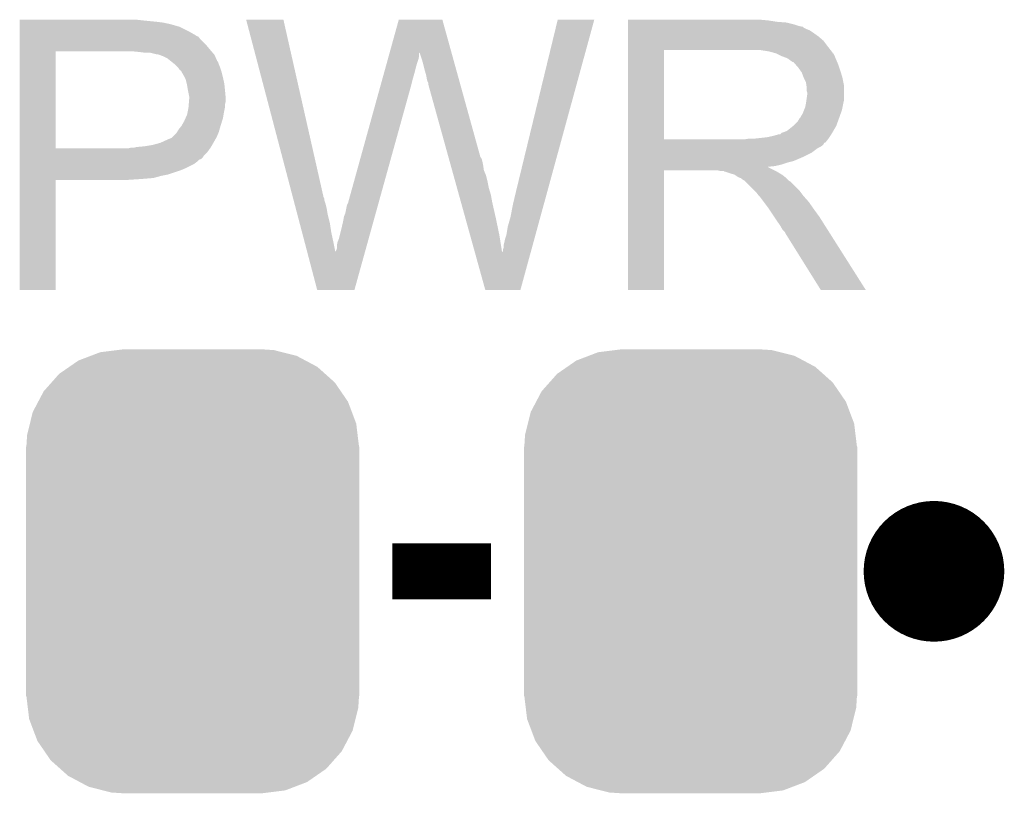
# Model space of a CAD drawing. Extents: x -1.3 to 24.2, y -3.9 to 39.2.
# Tile 15 of 43: x 15.1 to 18.7, y 0.8 to 3.6. Entities that reach past the tile are written whole.
import ezdxf

# ---------------------------------------------------------------- set-up
doc = ezdxf.new("R2010")
doc.units = 0
doc.layers.get('0').update_dxf_attribs({"linetype": 'CONTINUOUS'})
doc.layers.add('BOOST_10_CLICK_V101_GTO', color=14, linetype='CONTINUOUS')
doc.layers.add('BOOST_10_CLICK_V101_GTS', color=12, linetype='CONTINUOUS')

# ---------------------------------------------------------------- blocks, each defined once
blk = doc.blocks.new('CUSTOM_87')
for points in [[(-0.368484, 0.777768), (-0.333938, 0.790942), (0.3756, 0.777768), (0.32361, 0.790942)], [(-0.333938, 0.790942), (-0.273256, 0.798498), (0.32361, 0.790942), (0.29379, 0.798498)], [(-0.273256, 0.798498), (-0.25019, 0.80137), (0.29379, 0.798498), (0.25019, 0.80137)], [(-0.44566, 0.738152), (-0.412794, 0.76087), (0.45012, 0.738152), (0.407388, 0.76087)], [(-0.412794, 0.76087), (-0.368484, 0.777768), (0.407388, 0.76087), (0.3756, 0.777768)], [(-0.50967, 0.681926), (-0.482218, 0.71288), (0.51306, 0.681926), (0.47841, 0.71288)], [(-0.482218, 0.71288), (-0.44566, 0.738152), (0.47841, 0.71288), (0.45012, 0.738152)], [(-0.538216, 0.649738), (-0.50967, 0.681926), (0.53514, 0.649738), (0.51306, 0.681926)], [(-0.55793, 0.61233), (-0.538216, 0.649738), (0.560798, 0.61233), (0.53514, 0.649738)], [(-0.577562, 0.575076), (-0.55793, 0.61233), (0.574852, 0.575076), (0.560798, 0.61233)], [(-0.587972, 0.533366), (-0.577562, 0.575076), (0.590586, 0.533366), (0.574852, 0.575076)], [(-0.597996, 0.49319), (-0.587972, 0.533366), (0.595442, 0.49319), (0.590586, 0.533366)], [(-0.60071, 0.44958), (-0.597996, 0.49319), (0.60071, 0.44958), (0.595442, 0.49319)], [(-0.60198, -0.44958), (-0.60198, 0.44958), (0.60198, -0.44958), (0.60198, 0.44958)], [(-0.59544, -0.49319), (-0.60071, -0.44958), (0.597996, -0.49319), (0.60071, -0.44958)], [(-0.590586, -0.533366), (-0.59544, -0.49319), (0.58797, -0.533366), (0.597996, -0.49319)], [(-0.57485, -0.575076), (-0.590586, -0.533366), (0.577562, -0.575076), (0.58797, -0.533366)], [(-0.560798, -0.61233), (-0.57485, -0.575076), (0.557928, -0.61233), (0.577562, -0.575076)], [(-0.535138, -0.649738), (-0.560798, -0.61233), (0.538216, -0.649738), (0.557928, -0.61233)], [(-0.51306, -0.681926), (-0.535138, -0.649738), (0.509668, -0.681926), (0.538216, -0.649738)], [(-0.478408, -0.71288), (-0.51306, -0.681926), (0.482218, -0.71288), (0.509668, -0.681926)], [(-0.45012, -0.738152), (-0.478408, -0.71288), (0.445658, -0.738152), (0.482218, -0.71288)], [(-0.407386, -0.76087), (-0.45012, -0.738152), (0.412794, -0.76087), (0.445658, -0.738152)], [(-0.3756, -0.777768), (-0.407386, -0.76087), (0.368482, -0.777768), (0.412794, -0.76087)], [(-0.323608, -0.790942), (-0.3756, -0.777768), (0.333938, -0.790942), (0.368482, -0.777768)], [(-0.29379, -0.798498), (-0.323608, -0.790942), (0.273254, -0.798498), (0.333938, -0.790942)], [(-0.25019, -0.80137), (-0.29379, -0.798498), (0.25019, -0.80137), (0.273254, -0.798498)]]:
    blk.add_solid(points)

msp = doc.modelspace()

# ---------------------------------------------------------------- linework, layer by layer
at = {"layer": 'BOOST_10_CLICK_V101_GTO', "const_width": 0.254}
msp.add_lwpolyline([(18.3134, 1.651, 1), (18.5674, 1.651, 1)], format="xyb", close=True, dxfattribs=at)
at = {"layer": 'BOOST_10_CLICK_V101_GTO', "const_width": 0.2032}
msp.add_lwpolyline([(16.4846, 1.651), (16.8402, 1.651)], dxfattribs=at)
at = {"layer": 'BOOST_10_CLICK_V101_GTO'}
for points in [[(15.138422, 3.63982), (15.138424, 3.64236), (15.5829, 3.63982), (15.560038, 3.64236)], [(15.138422, 3.63474), (15.138422, 3.63982), (15.6337, 3.63474), (15.5829, 3.63982)], [(15.138422, 3.6322), (15.138422, 3.63474), (15.654022, 3.6322), (15.6337, 3.63474)], [(15.138422, 3.62966), (15.138422, 3.6322), (15.66672, 3.62966), (15.656562, 3.6322)], [(15.138422, 3.62712), (15.138422, 3.62966), (15.67942, 3.62712), (15.66672, 3.62966)], [(15.138422, 3.61696), (15.138422, 3.62712), (15.71498, 3.61696), (15.67942, 3.62712)], [(15.956312, 3.64234), (15.956306, 3.642356), (16.090904, 3.64234), (15.956306, 3.642356)], [(16.124644, 3.002278), (15.956312, 3.64234), (16.23568, 3.002278), (16.090904, 3.64234)], [(16.474406, 3.522942), (16.507474, 3.642342), (16.69801, 3.522942), (16.664944, 3.642342)], [(16.507474, 3.642342), (16.50748, 3.64236), (16.664944, 3.642342), (16.50748, 3.64236)], [(16.9291, 3.01498), (17.081512, 3.64233), (17.042018, 3.01498), (17.213574, 3.64233)], [(17.081512, 3.64233), (17.08152, 3.64236), (17.213574, 3.64233), (17.08152, 3.64236)], [(17.335522, 3.63982), (17.335524, 3.64236), (17.84096, 3.63982), (17.81302, 3.64236)], [(17.335522, 3.63474), (17.335522, 3.63982), (17.873978, 3.63474), (17.84096, 3.63982)], [(17.335522, 3.6322), (17.335522, 3.63474), (17.907, 3.6322), (17.873978, 3.63474)], [(17.335522, 3.62458), (17.335522, 3.6322), (17.937478, 3.62458), (17.907, 3.6322)], [(15.138422, 3.59664), (15.138422, 3.61696), (15.755618, 3.59664), (15.71498, 3.61696)], [(15.138422, 3.586478), (15.138422, 3.59664), (15.773398, 3.586478), (15.755618, 3.59664)], [(17.335522, 3.6195), (17.335522, 3.62458), (17.952722, 3.6195), (17.937478, 3.62458)], [(17.335522, 3.61696), (17.335522, 3.6195), (17.965422, 3.61696), (17.952722, 3.6195)], [(17.335522, 3.616936), (17.335522, 3.61696), (17.96796, 3.616936), (17.965422, 3.61696)], [(17.335522, 3.614414), (17.335522, 3.616936), (17.967976, 3.614414), (17.96796, 3.616936)], [(17.335522, 3.60934), (17.335522, 3.614414), (17.97812, 3.60934), (17.967976, 3.614414)], [(17.335522, 3.604258), (17.335522, 3.60934), (17.990822, 3.604258), (17.97812, 3.60934)], [(17.335522, 3.5941), (17.335522, 3.604258), (18.00606, 3.5941), (17.990822, 3.604258)], [(17.335522, 3.5814), (17.335522, 3.5941), (18.02384, 3.5814), (18.00606, 3.5941)], [(15.13842, 3.54838), (15.138422, 3.57124), (15.81404, 3.54838), (15.791182, 3.57124)], [(15.138422, 3.58394), (15.138422, 3.586478), (15.775944, 3.58394), (15.773398, 3.586478)], [(15.138422, 3.581396), (15.138422, 3.58394), (15.78356, 3.581396), (15.775944, 3.58394)], [(15.138422, 3.57124), (15.138422, 3.581396), (15.791182, 3.57124), (15.78356, 3.581396)], [(17.33552, 3.54584), (17.335522, 3.566158), (18.05686, 3.54584), (18.041622, 3.566158)], [(17.335522, 3.566158), (17.335522, 3.5814), (18.041622, 3.566158), (18.02384, 3.5814)], [(15.138412, 3.177562), (15.13842, 3.52806), (15.26794, 3.177562), (15.267962, 3.52806)], [(15.13842, 3.53314), (15.13842, 3.54838), (15.82674, 3.53314), (15.81404, 3.54838)], [(15.13842, 3.52806), (15.13842, 3.53314), (15.831094, 3.52806), (15.82674, 3.53314)], [(15.57274, 3.52552), (15.54734, 3.52806), (15.833272, 3.52552), (15.831094, 3.52806)], [(15.593062, 3.52298), (15.57274, 3.52552), (15.835448, 3.52298), (15.833272, 3.52552)], [(15.631162, 3.5179), (15.610842, 3.52298), (15.839802, 3.5179), (15.835448, 3.52298)], [(16.473712, 3.520436), (16.474406, 3.522942), (16.58112, 3.520436), (16.583618, 3.522942)], [(16.58366, 3.520444), (16.583618, 3.522942), (16.698702, 3.520444), (16.69801, 3.522942)], [(16.59128, 3.49758), (16.58366, 3.520444), (16.705034, 3.49758), (16.698702, 3.520444)], [(17.335512, 3.210582), (17.33552, 3.53312), (17.46504, 3.210582), (17.465042, 3.53312)], [(17.33552, 3.53314), (17.33552, 3.54584), (18.066738, 3.53314), (18.05686, 3.54584)], [(17.33552, 3.53312), (17.33552, 3.53314), (17.465042, 3.53312), (17.77238, 3.53314)], [(17.843502, 3.52806), (17.810482, 3.53314), (18.070688, 3.52806), (18.066738, 3.53314)], [(17.862136, 3.522978), (17.843502, 3.52806), (18.07464, 3.522978), (18.070688, 3.52806)], [(17.87144, 3.52044), (17.862136, 3.522978), (18.074664, 3.52044), (18.07464, 3.522978)], [(17.871472, 3.520424), (17.87144, 3.52044), (18.077186, 3.520424), (18.074664, 3.52044)], [(15.636244, 3.517898), (15.631162, 3.5179), (15.839804, 3.517898), (15.839802, 3.5179)], [(15.643018, 3.515358), (15.636244, 3.517898), (15.84198, 3.515358), (15.839804, 3.517898)], [(15.65656, 3.51028), (15.643018, 3.515358), (15.844238, 3.51028), (15.84198, 3.515358)], [(15.6718, 3.50266), (15.65656, 3.51028), (15.847626, 3.50266), (15.844238, 3.51028)], [(15.684498, 3.492502), (15.6718, 3.50266), (15.852142, 3.492502), (15.847626, 3.50266)], [(15.68768, 3.489956), (15.684498, 3.492502), (15.85468, 3.489956), (15.852142, 3.492502)], [(15.6972, 3.48234), (15.68768, 3.489956), (15.85722, 3.48234), (15.85468, 3.489956)], [(16.45894, 3.4671), (16.463864, 3.48488), (16.56842, 3.4671), (16.5735, 3.48488)], [(16.463864, 3.48488), (16.468086, 3.50012), (16.5735, 3.48488), (16.578578, 3.50012)], [(16.468086, 3.50012), (16.471602, 3.512818), (16.578578, 3.50012), (16.58112, 3.512818)], [(16.471602, 3.512818), (16.473712, 3.520436), (16.58112, 3.512818), (16.58112, 3.520436)], [(16.59636, 3.4798), (16.59128, 3.49758), (16.709958, 3.4798), (16.705034, 3.49758)], [(17.89176, 3.51028), (17.871472, 3.520424), (18.08226, 3.51028), (18.077186, 3.520424)], [(17.912082, 3.502658), (17.89176, 3.51028), (18.08531, 3.502658), (18.08226, 3.51028)], [(17.918854, 3.49758), (17.912082, 3.502658), (18.08734, 3.49758), (18.08531, 3.502658)], [(17.92224, 3.49504), (17.918854, 3.49758), (18.08843, 3.49504), (18.08734, 3.49758)], [(17.929864, 3.48996), (17.92224, 3.49504), (18.090606, 3.48996), (18.08843, 3.49504)], [(17.932406, 3.489954), (17.929864, 3.48996), (18.09061, 3.489954), (18.090606, 3.48996)], [(17.941292, 3.4798), (17.932406, 3.489954), (18.09496, 3.4798), (18.09061, 3.489954)], [(15.709898, 3.469642), (15.6972, 3.48234), (15.8623, 3.469642), (15.85722, 3.48234)], [(15.71244, 3.4671), (15.709898, 3.469642), (15.863148, 3.4671), (15.8623, 3.469642)], [(15.71753, 3.45948), (15.71244, 3.4671), (15.865686, 3.45948), (15.863148, 3.4671)], [(15.720066, 3.459468), (15.71753, 3.45948), (15.86569, 3.459468), (15.865686, 3.45948)], [(15.722964, 3.4544), (15.720066, 3.459468), (15.867378, 3.4544), (15.86569, 3.459468)], [(15.73022, 3.4417), (15.722964, 3.4544), (15.870556, 3.4417), (15.867378, 3.4544)], [(16.453312, 3.44678), (16.45894, 3.4671), (16.56334, 3.44678), (16.56842, 3.4671)], [(16.60144, 3.45948), (16.59636, 3.4798), (16.715584, 3.45948), (16.709958, 3.4798)], [(16.60652, 3.441702), (16.60144, 3.45948), (16.720508, 3.441702), (16.715584, 3.45948)], [(17.95018, 3.469642), (17.941292, 3.4798), (18.098346, 3.469642), (18.09496, 3.4798)], [(17.959252, 3.45694), (17.95018, 3.469642), (18.10258, 3.45694), (18.098346, 3.469642)], [(17.96288, 3.45186), (17.959252, 3.45694), (18.104106, 3.45186), (18.10258, 3.45694)], [(17.9705, 3.431542), (17.96288, 3.45186), (18.1102, 3.431542), (18.104106, 3.45186)], [(15.734032, 3.43408), (15.73022, 3.4417), (15.87246, 3.43408), (15.870556, 3.4417)], [(15.737842, 3.426458), (15.734032, 3.43408), (15.874154, 3.426458), (15.87246, 3.43408)], [(15.741652, 3.411218), (15.737842, 3.426458), (15.87754, 3.411218), (15.874154, 3.426458)], [(16.442762, 3.40868), (16.448388, 3.429), (16.55318, 3.40868), (16.55826, 3.429)], [(16.448388, 3.429), (16.453312, 3.44678), (16.55826, 3.429), (16.56334, 3.44678)], [(16.60906, 3.42646), (16.60652, 3.441702), (16.724728, 3.42646), (16.720508, 3.441702)], [(16.6116, 3.418842), (16.60906, 3.42646), (16.726838, 3.418842), (16.724728, 3.42646)], [(16.614138, 3.413764), (16.6116, 3.418842), (16.728244, 3.413764), (16.726838, 3.418842)], [(16.61414, 3.408682), (16.614138, 3.413764), (16.729652, 3.408682), (16.728244, 3.413764)], [(17.9705, 3.43154), (17.9705, 3.431542), (18.110202, 3.43154), (18.1102, 3.431542)], [(17.97812, 3.416296), (17.9705, 3.43154), (18.11325, 3.416296), (18.110202, 3.43154)], [(17.979572, 3.406138), (17.97812, 3.416296), (18.11528, 3.406138), (18.11325, 3.416296)], [(15.74292, 3.40614), (15.741652, 3.411218), (15.878048, 3.40614), (15.87754, 3.411218)], [(15.74546, 3.3909), (15.74292, 3.40614), (15.879572, 3.3909), (15.878048, 3.40614)], [(15.746476, 3.38582), (15.74546, 3.3909), (15.88008, 3.38582), (15.879572, 3.3909)], [(15.75054, 3.365498), (15.746476, 3.38582), (15.881928, 3.365498), (15.88008, 3.38582)], [(16.324582, 2.981962), (16.442762, 3.40868), (16.434798, 2.981962), (16.55318, 3.40868)], [(16.686716, 3.147056), (16.61414, 3.408682), (16.802102, 3.147056), (16.729652, 3.408682)], [(17.98066, 3.398518), (17.979572, 3.406138), (18.11528, 3.398518), (18.11528, 3.406138)], [(17.980662, 3.385818), (17.98066, 3.398518), (18.11528, 3.385818), (18.11528, 3.398518)], [(17.9832, 3.378196), (17.980662, 3.385818), (18.11528, 3.378196), (18.11528, 3.385818)], [(15.749058, 3.337558), (15.749904, 3.347718), (15.88008, 3.337558), (15.88262, 3.347718)], [(15.749904, 3.347718), (15.75054, 3.35534), (15.88262, 3.347718), (15.88262, 3.35534)], [(15.75054, 3.357882), (15.75054, 3.365498), (15.88262, 3.357882), (15.881928, 3.365498)], [(15.75054, 3.35534), (15.75054, 3.357882), (15.88262, 3.35534), (15.88262, 3.357882)], [(17.97812, 3.340102), (17.97957, 3.350258), (18.11274, 3.340102), (18.11528, 3.350258)], [(17.97957, 3.350258), (17.9832, 3.37566), (18.11528, 3.350258), (18.11528, 3.37566)], [(17.9832, 3.37566), (17.9832, 3.378196), (18.11528, 3.37566), (18.11528, 3.378196)], [(15.743426, 3.302), (15.748, 3.324858), (15.875, 3.302), (15.87957, 3.324858)], [(15.748, 3.324858), (15.74821, 3.327398), (15.87957, 3.324858), (15.88008, 3.327398)], [(15.74821, 3.327398), (15.749058, 3.337558), (15.88008, 3.327398), (15.88008, 3.337558)], [(17.965418, 3.301998), (17.970498, 3.3147), (18.103038, 3.301998), (18.107658, 3.3147)], [(17.970498, 3.3147), (17.975578, 3.327398), (18.107658, 3.3147), (18.110198, 3.327398)], [(17.975578, 3.327398), (17.978118, 3.3401), (18.110198, 3.327398), (18.11274, 3.3401)], [(17.978118, 3.3401), (17.97812, 3.340102), (18.11274, 3.3401), (18.11274, 3.340102)], [(15.7226, 3.258822), (15.73276, 3.2766), (15.863862, 3.258822), (15.869334, 3.2766)], [(15.73276, 3.2766), (15.737274, 3.286758), (15.869334, 3.2766), (15.87246, 3.286758)], [(15.737274, 3.286758), (15.742918, 3.299458), (15.87246, 3.286758), (15.874576, 3.299458)], [(15.742918, 3.299458), (15.743426, 3.302), (15.874576, 3.299458), (15.875, 3.302)], [(17.934938, 3.261358), (17.947638, 3.274058), (18.088262, 3.261358), (18.09288, 3.274058)], [(17.947638, 3.274058), (17.955258, 3.286758), (18.09288, 3.274058), (18.097498, 3.286758)], [(17.955258, 3.286758), (17.957798, 3.2893), (18.097498, 3.286758), (18.098422, 3.2893)], [(17.957798, 3.2893), (17.96034, 3.294378), (18.098422, 3.2893), (18.100268, 3.294378)], [(17.96034, 3.294378), (17.965418, 3.301998), (18.100268, 3.294378), (18.103038, 3.301998)], [(15.706342, 3.235958), (15.712438, 3.246118), (15.85722, 3.235958), (15.860122, 3.246118)], [(15.712438, 3.246118), (15.718534, 3.25374), (15.860122, 3.246118), (15.8623, 3.25374)], [(15.718534, 3.25374), (15.7226, 3.258822), (15.8623, 3.25374), (15.863862, 3.258822)], [(17.889218, 3.233416), (17.896842, 3.23596), (18.072522, 3.233416), (18.074006, 3.23596)], [(17.896842, 3.23596), (17.909538, 3.24104), (18.074006, 3.23596), (18.076968, 3.24104)], [(17.909538, 3.24104), (17.931762, 3.258818), (18.076968, 3.24104), (18.08734, 3.258818)], [(17.931762, 3.258818), (17.934938, 3.261358), (18.08734, 3.258818), (18.088262, 3.261358)], [(15.6464, 3.197858), (15.67434, 3.21056), (15.837988, 3.197858), (15.845246, 3.21056)], [(15.67434, 3.21056), (15.687036, 3.21564), (15.845246, 3.21056), (15.848148, 3.21564)], [(15.687036, 3.21564), (15.689574, 3.218178), (15.848148, 3.21564), (15.8496, 3.218178)], [(15.689574, 3.218178), (15.704818, 3.233418), (15.8496, 3.218178), (15.85613, 3.233418)], [(15.704818, 3.233418), (15.706342, 3.235958), (15.85613, 3.233418), (15.85722, 3.235958)], [(17.335512, 3.21056), (17.335512, 3.210582), (17.757138, 3.21056), (17.46504, 3.210582)], [(17.335512, 3.2004), (17.335512, 3.21056), (18.04924, 3.2004), (18.057368, 3.21056)], [(17.335512, 3.19786), (17.335512, 3.2004), (18.046696, 3.19786), (18.04924, 3.2004)], [(17.757138, 3.21056), (17.772378, 3.2131), (18.057368, 3.21056), (18.0594, 3.2131)], [(17.792698, 3.2131), (17.838418, 3.21818), (18.0594, 3.2131), (18.062786, 3.21818)], [(17.838418, 3.21818), (17.861282, 3.22326), (18.062786, 3.21818), (18.066174, 3.22326)], [(17.861282, 3.22326), (17.879056, 3.22834), (18.066174, 3.22326), (18.069562, 3.22834)], [(17.884134, 3.22834), (17.889218, 3.233416), (18.069562, 3.22834), (18.072522, 3.233416)], [(15.138412, 3.17754), (15.138412, 3.177562), (15.529558, 3.17754), (15.26794, 3.177562)], [(15.138412, 3.164838), (15.138412, 3.17754), (15.816578, 3.164838), (15.825652, 3.17754)], [(15.529558, 3.17754), (15.539718, 3.18008), (15.825652, 3.17754), (15.827466, 3.18008)], [(15.549878, 3.18008), (15.56003, 3.182618), (15.827466, 3.18008), (15.82928, 3.182618)], [(15.56003, 3.182618), (15.56004, 3.18262), (15.82928, 3.182618), (15.82928, 3.18262)], [(15.56004, 3.18262), (15.587982, 3.18516), (15.82928, 3.18262), (15.830732, 3.18516)], [(15.587982, 3.18516), (15.61846, 3.19024), (15.830732, 3.18516), (15.833634, 3.19024)], [(15.61846, 3.19024), (15.6464, 3.197858), (15.833634, 3.19024), (15.837988, 3.197858)], [(17.335512, 3.197844), (17.335512, 3.19786), (18.044154, 3.197844), (18.046696, 3.19786)], [(17.335512, 3.192782), (17.335512, 3.197844), (18.041618, 3.192782), (18.044154, 3.197844)], [(17.335512, 3.1877), (17.335512, 3.192782), (18.03654, 3.1877), (18.041618, 3.192782)], [(17.335512, 3.18262), (17.335512, 3.1877), (18.028918, 3.18262), (18.03654, 3.1877)], [(17.335512, 3.177538), (17.335512, 3.18262), (18.018762, 3.177538), (18.028918, 3.18262)], [(17.335512, 3.1623), (17.335512, 3.177538), (17.998438, 3.1623), (18.018762, 3.177538)], [(15.13841, 3.149596), (15.138412, 3.164838), (15.80134, 3.149596), (15.816578, 3.164838)], [(15.13841, 3.147054), (15.13841, 3.149596), (15.801334, 3.147054), (15.80134, 3.149596)], [(15.13841, 3.13944), (15.13841, 3.147054), (15.793716, 3.13944), (15.801334, 3.147054)], [(15.13841, 3.136896), (15.13841, 3.13944), (15.7861, 3.136896), (15.793716, 3.13944)], [(15.13841, 3.12928), (15.13841, 3.136896), (15.778478, 3.12928), (15.7861, 3.136896)], [(15.13841, 3.12166), (15.13841, 3.12928), (15.768318, 3.12166), (15.778478, 3.12928)], [(16.688828, 3.13944), (16.686716, 3.147056), (16.807182, 3.13944), (16.802102, 3.147056)], [(16.691646, 3.12928), (16.688828, 3.13944), (16.80972, 3.12928), (16.807182, 3.13944)], [(16.69517, 3.11658), (16.691646, 3.12928), (16.81226, 3.11658), (16.80972, 3.12928)], [(17.33551, 3.14706), (17.335512, 3.1623), (17.96796, 3.14706), (17.998438, 3.1623)], [(17.33551, 3.13182), (17.33551, 3.14706), (17.932398, 3.13182), (17.96796, 3.14706)], [(17.33551, 3.12674), (17.33551, 3.13182), (17.912082, 3.12674), (17.932398, 3.13182)], [(15.13841, 3.10642), (15.13841, 3.12166), (15.73784, 3.10642), (15.768318, 3.12166)], [(15.13841, 3.0988), (15.13841, 3.10642), (15.72006, 3.0988), (15.73784, 3.10642)], [(15.13841, 3.08356), (15.13841, 3.0988), (15.674338, 3.08356), (15.72006, 3.0988)], [(16.700102, 3.098798), (16.69517, 3.11658), (16.814802, 3.098798), (16.81226, 3.11658)], [(16.705034, 3.081018), (16.700102, 3.098798), (16.82242, 3.081018), (16.814802, 3.098798)], [(17.3355, 2.667024), (17.33551, 3.098776), (17.465016, 2.667024), (17.46504, 3.098776)], [(17.33551, 3.11912), (17.33551, 3.12674), (17.889218, 3.11912), (17.912082, 3.12674)], [(17.33551, 3.11404), (17.33551, 3.11912), (17.866358, 3.11404), (17.889218, 3.11912)], [(17.33551, 3.111462), (17.33551, 3.11404), (17.840994, 3.111462), (17.866358, 3.11404)], [(17.33551, 3.108958), (17.33551, 3.111462), (17.843504, 3.108958), (17.840994, 3.111462)], [(17.33551, 3.0988), (17.33551, 3.108958), (17.86382, 3.0988), (17.843504, 3.108958)], [(17.33551, 3.098776), (17.33551, 3.0988), (17.46504, 3.098776), (17.658078, 3.0988)], [(17.668238, 3.09626), (17.658078, 3.0988), (17.868898, 3.09626), (17.86382, 3.0988)], [(17.683474, 3.093726), (17.680936, 3.09626), (17.873122, 3.093726), (17.868898, 3.09626)], [(17.686016, 3.09372), (17.683474, 3.093726), (17.873132, 3.09372), (17.873122, 3.093726)], [(17.708882, 3.0861), (17.686016, 3.09372), (17.885834, 3.0861), (17.873132, 3.09372)], [(15.1384, 2.667024), (15.138408, 3.063216), (15.267916, 2.667024), (15.26794, 3.063216)], [(15.138408, 3.07086), (15.13841, 3.07848), (15.620998, 3.07086), (15.64894, 3.07848)], [(15.138408, 3.06832), (15.138408, 3.07086), (15.59052, 3.06832), (15.620998, 3.07086)], [(15.138408, 3.06578), (15.138408, 3.06832), (15.55496, 3.06578), (15.59052, 3.06832)], [(15.138408, 3.06324), (15.138408, 3.06578), (15.516862, 3.06324), (15.55496, 3.06578)], [(15.138408, 3.063216), (15.138408, 3.06324), (15.26794, 3.063216), (15.516862, 3.06324)], [(15.13841, 3.07848), (15.13841, 3.08356), (15.64894, 3.07848), (15.674338, 3.08356)], [(16.71067, 3.0607), (16.705034, 3.081018), (16.8275, 3.0607), (16.82242, 3.081018)], [(16.717716, 3.0353), (16.71067, 3.0607), (16.83258, 3.0353), (16.8275, 3.0607)], [(17.71904, 3.083562), (17.708882, 3.0861), (17.890064, 3.083562), (17.885834, 3.0861)], [(17.722852, 3.08102), (17.71904, 3.083562), (17.8943, 3.08102), (17.890064, 3.083562)], [(17.734276, 3.073402), (17.722852, 3.08102), (17.903824, 3.073402), (17.8943, 3.08102)], [(17.741898, 3.070862), (17.734276, 3.073402), (17.906998, 3.070862), (17.903824, 3.073402)], [(17.744416, 3.07086), (17.741898, 3.070862), (17.907, 3.07086), (17.906998, 3.070862)], [(17.74444, 3.068332), (17.744416, 3.07086), (17.90953, 3.068332), (17.907, 3.07086)], [(17.757138, 3.060702), (17.74444, 3.068332), (17.91716, 3.060702), (17.90953, 3.068332)], [(17.757142, 3.060698), (17.757138, 3.060702), (17.917164, 3.060698), (17.91716, 3.060702)], [(17.759682, 3.058158), (17.757142, 3.060698), (17.922238, 3.058158), (17.917164, 3.060698)], [(16.724762, 3.0099), (16.717716, 3.0353), (16.8402, 3.0099), (16.83258, 3.0353)], [(17.790162, 3.027678), (17.759682, 3.058158), (17.95272, 3.027678), (17.922238, 3.058158)], [(17.797778, 3.02006), (17.790162, 3.027678), (17.958436, 3.02006), (17.95272, 3.027678)], [(16.125982, 2.997196), (16.124644, 3.002278), (16.23822, 2.997196), (16.23568, 3.002278)], [(16.127316, 2.992118), (16.125982, 2.997196), (16.238222, 2.992118), (16.23822, 2.997196)], [(16.131324, 2.97688), (16.127316, 2.992118), (16.243298, 2.97688), (16.238222, 2.992118)], [(16.732512, 2.98196), (16.724762, 3.0099), (16.84528, 2.98196), (16.8402, 3.0099)], [(16.91894, 2.9718), (16.9291, 3.01498), (17.03021, 2.9718), (17.042018, 3.01498)], [(17.8054, 3.009902), (17.797778, 3.02006), (17.966054, 3.009902), (17.958436, 3.02006)], [(17.80794, 3.00736), (17.8054, 3.009902), (17.96796, 3.00736), (17.966054, 3.009902)], [(17.810478, 3.00482), (17.80794, 3.00736), (17.970218, 3.00482), (17.96796, 3.00736)], [(17.82572, 2.9845), (17.810478, 3.00482), (17.98828, 2.9845), (17.970218, 3.00482)], [(16.133996, 2.96672), (16.131324, 2.97688), (16.24584, 2.96672), (16.243298, 2.97688)], [(16.137336, 2.95402), (16.133996, 2.96672), (16.24838, 2.95402), (16.24584, 2.96672)], [(16.141344, 2.93878), (16.137336, 2.95402), (16.25092, 2.93878), (16.24838, 2.95402)], [(16.31442, 2.943862), (16.319502, 2.96926), (16.424228, 2.943862), (16.431274, 2.96926)], [(16.319502, 2.96926), (16.32204, 2.97688), (16.431274, 2.96926), (16.433388, 2.97688)], [(16.32204, 2.97688), (16.324582, 2.981962), (16.433388, 2.97688), (16.434798, 2.981962)], [(16.748014, 2.92608), (16.732512, 2.98196), (16.85798, 2.92608), (16.84528, 2.98196)], [(16.91132, 2.931158), (16.91894, 2.9718), (17.019096, 2.931158), (17.03021, 2.9718)], [(17.84096, 2.96418), (17.82572, 2.9845), (18.002504, 2.96418), (17.98828, 2.9845)], [(17.844348, 2.9591), (17.84096, 2.96418), (18.00606, 2.9591), (18.002504, 2.96418)], [(17.862974, 2.93116), (17.844348, 2.9591), (18.02638, 2.93116), (18.00606, 2.9591)], [(16.14936, 2.9083), (16.141344, 2.93878), (16.25854, 2.9083), (16.25092, 2.93878)], [(16.29918, 2.8829), (16.3068, 2.91592), (16.407314, 2.8829), (16.416476, 2.91592)], [(16.3068, 2.91592), (16.309342, 2.931162), (16.416476, 2.91592), (16.420704, 2.931162)], [(16.309342, 2.931162), (16.31442, 2.943862), (16.420704, 2.931162), (16.424228, 2.943862)], [(16.764924, 2.86512), (16.748014, 2.92608), (16.87068, 2.86512), (16.85798, 2.92608)], [(16.90116, 2.895602), (16.91132, 2.931158), (17.009372, 2.895602), (17.019096, 2.931158)], [(17.87144, 2.91846), (17.862974, 2.93116), (18.034438, 2.91846), (18.02638, 2.93116)], [(17.88414, 2.900682), (17.87144, 2.91846), (18.045718, 2.900682), (18.034438, 2.91846)], [(16.158044, 2.87528), (16.14936, 2.9083), (16.26362, 2.87528), (16.25854, 2.9083)], [(16.29156, 2.852422), (16.29918, 2.8829), (16.39886, 2.852422), (16.407314, 2.8829)], [(16.89608, 2.86512), (16.90116, 2.895602), (17.001036, 2.86512), (17.009372, 2.895602)], [(17.894298, 2.882902), (17.88414, 2.900682), (18.056998, 2.882902), (18.045718, 2.900682)], [(17.901918, 2.875278), (17.894298, 2.882902), (18.061836, 2.875278), (18.056998, 2.882902)], [(16.167398, 2.83972), (16.158044, 2.87528), (16.27124, 2.83972), (16.26362, 2.87528)], [(16.286482, 2.839722), (16.29156, 2.852422), (16.395336, 2.839722), (16.39886, 2.852422)], [(16.782428, 2.802018), (16.764924, 2.86512), (16.880802, 2.802018), (16.87068, 2.86512)], [(16.88846, 2.83718), (16.891002, 2.84988), (16.993396, 2.83718), (16.99687, 2.84988)], [(16.891002, 2.84988), (16.89608, 2.86512), (16.99687, 2.84988), (17.001036, 2.86512)], [(17.904462, 2.8702), (17.901918, 2.875278), (18.065056, 2.8702), (18.061836, 2.875278)], [(18.03146, 2.66701), (17.904462, 2.8702), (18.19397, 2.66701), (18.065056, 2.8702)], [(16.177354, 2.801862), (16.167398, 2.83972), (16.27886, 2.801862), (16.27124, 2.83972)], [(16.278862, 2.804164), (16.2814, 2.809242), (16.385472, 2.804164), (16.38688, 2.809242)], [(16.2814, 2.809242), (16.28394, 2.816864), (16.38688, 2.809242), (16.388994, 2.816864)], [(16.28394, 2.827022), (16.286482, 2.839722), (16.391812, 2.827022), (16.395336, 2.839722)], [(16.28394, 2.816864), (16.28394, 2.827022), (16.388994, 2.816864), (16.391812, 2.827022)], [(16.88338, 2.806704), (16.883382, 2.811782), (16.985062, 2.806704), (16.986452, 2.811782)], [(16.883382, 2.811782), (16.88592, 2.819404), (16.986452, 2.811782), (16.988536, 2.819404)], [(16.88592, 2.827022), (16.88846, 2.83718), (16.990618, 2.827022), (16.993396, 2.83718)], [(16.88592, 2.819404), (16.88592, 2.827022), (16.988536, 2.819404), (16.990618, 2.827022)], [(16.212816, 2.667018), (16.177354, 2.801862), (16.347424, 2.667018), (16.384832, 2.801862)], [(16.27886, 2.801862), (16.278862, 2.804164), (16.384832, 2.801862), (16.385472, 2.804164)], [(16.819876, 2.667018), (16.782428, 2.802018), (16.946864, 2.667018), (16.983782, 2.802018)], [(16.880802, 2.802018), (16.880846, 2.804166), (16.983782, 2.802018), (16.984368, 2.804166)], [(16.880846, 2.804166), (16.88338, 2.806704), (16.984368, 2.804166), (16.985062, 2.806704)], [(15.267916, 2.667), (15.1384, 2.667024), (15.267916, 2.667), (15.267916, 2.667024)], [(16.34742, 2.667), (16.212816, 2.667018), (16.34742, 2.667), (16.347424, 2.667018)], [(16.94686, 2.667), (16.819876, 2.667018), (16.94686, 2.667), (16.946864, 2.667018)], [(17.465016, 2.667), (17.3355, 2.667024), (17.465016, 2.667), (17.465016, 2.667024)], [(18.193976, 2.667), (18.19397, 2.66701), (18.193976, 2.667), (18.03146, 2.66701)]]:
    msp.add_solid(points, dxfattribs=at)

# ---------------------------------------------------------------- block references
at = {"layer": 'BOOST_10_CLICK_V101_GTS'}
for p in [(15.76324, 1.651), (17.56156, 1.651)]:
    msp.add_blockref('CUSTOM_87', p, dxfattribs=at)

doc.saveas('drawing.dxf')
